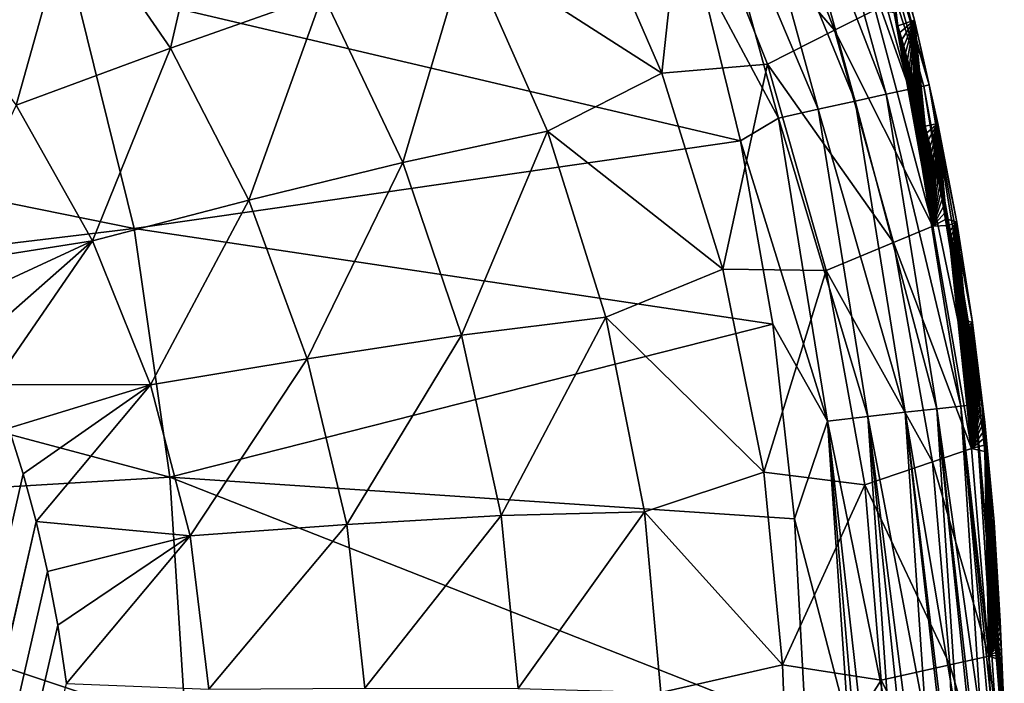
# Model space of a CAD drawing. Header units: metres. Extents: x -109 to 109, y -19 to 107.
# Tile 237 of 256: x 11.26 to 14.62, y 98.59 to 100.87. Entities that reach past the tile are written whole.
import ezdxf

# ---------------------------------------------------------------- set-up
doc = ezdxf.new("R2010")
doc.units = ezdxf.units.M
doc.layers.add('solid_21_412_310_XXX', color=7, linetype='CONTINUOUS')

msp = doc.modelspace()

# ---------------------------------------------------------------- linework, layer by layer
at = {"layer": 'solid_21_412_310_XXX'}
for points in [[(14.050393, 101.712166, -72.718582), (14.348483, 100.639404, -72.726974), (14.00476, 101.696182, -72.851486)], [(14.066136, 101.717659, -72.577217), (14.36764, 100.643593, -72.586266), (14.050393, 101.712166, -72.718582)], [(14.36764, 100.643593, -72.586266), (14.348483, 100.639404, -72.726974), (14.050393, 101.712166, -72.718582)], [(14.066136, 101.717659, -72.577217), (14.204831, 101.279541, -72.438141), (14.316797, 100.865158, -72.441559)], [(14.066136, 101.717659, -72.577217), (14.316797, 100.865158, -72.441559), (14.36764, 100.643593, -72.586266)], [(13.928817, 101.669525, -72.966881), (14.220022, 100.611046, -72.971725), (13.826087, 101.633453, -73.055984)], [(14.00476, 101.696182, -72.851486), (14.299459, 100.628593, -72.858353), (13.928817, 101.669525, -72.966881)], [(14.299459, 100.628593, -72.858353), (14.220022, 100.611046, -72.971725), (13.928817, 101.669525, -72.966881)], [(14.348483, 100.639404, -72.726974), (14.299459, 100.628593, -72.858353), (14.00476, 101.696182, -72.851486)], [(13.826087, 101.633453, -73.055984), (14.113564, 100.587486, -73.058815), (13.704557, 101.590752, -73.114395)], [(14.220022, 100.611046, -72.971725), (14.113564, 100.587486, -73.058815), (13.826087, 101.633453, -73.055984)], [(14.043563, 100.830765, -69.304947), (13.759578, 101.56559, -69.323418), (13.532361, 101.421852, -68.786751)], [(13.704557, 101.590752, -73.114395), (13.987977, 100.559669, -73.115723), (13.572783, 101.544426, -73.141823)], [(14.113564, 100.587486, -73.058815), (13.987977, 100.559669, -73.115723), (13.704557, 101.590752, -73.114395)], [(14.182087, 100.900116, -69.851639), (13.759578, 101.56559, -69.323418), (14.043563, 100.830765, -69.304947)], [(13.577133, 101.044273, -73.150352), (13.572783, 101.544426, -73.141823), (13.851771, 100.529472, -73.142509)], [(13.987977, 100.559669, -73.115723), (13.851771, 100.529472, -73.142509), (13.572783, 101.544426, -73.141823)], [(11.941984, 101.506371, -67.542114), (11.435369, 101.258942, -67.305626), (11.772305, 100.768776, -67.300636)], [(12.293144, 100.953644, -67.536217), (11.941984, 101.506371, -67.542114), (11.772305, 100.768776, -67.300636)], [(13.532361, 101.421852, -68.786751), (13.163549, 101.351974, -68.294693), (13.452411, 100.683647, -68.284065)], [(13.81436, 100.713745, -68.772736), (13.532361, 101.421852, -68.786751), (13.452411, 100.683647, -68.284065)], [(14.043563, 100.830765, -69.304947), (13.532361, 101.421852, -68.786751), (13.81436, 100.713745, -68.772736)], [(13.452411, 100.683647, -68.284065), (13.163549, 101.351974, -68.294693), (12.784822, 101.11245, -67.870514)], [(9.368501, 100.613884, -73.238312), (9.127222, 101.314682, -73.23214), (11.441264, 100.988884, -73.197533)], [(11.435369, 101.258942, -67.305626), (10.922666, 101.000305, -67.171402), (11.244025, 100.573746, -67.167397)], [(11.772305, 100.768776, -67.300636), (11.435369, 101.258942, -67.305626), (11.244025, 100.573746, -67.167397)], [(14.204831, 101.279541, -72.438141), (14.253804, 100.867653, -70.385361), (14.260516, 100.844833, -70.384338)], [(14.316797, 100.865158, -72.441559), (14.204831, 101.279541, -72.438141), (14.260516, 100.844833, -70.384338)], [(12.784822, 101.11245, -67.870514), (12.293144, 100.953644, -67.536217), (12.566573, 100.378044, -67.529228)], [(13.061289, 100.484802, -67.861794), (12.784822, 101.11245, -67.870514), (12.566573, 100.378044, -67.529228)], [(13.452411, 100.683647, -68.284065), (12.784822, 101.11245, -67.870514), (13.061289, 100.484802, -67.861794)], [(11.441264, 100.988884, -73.197533), (13.577133, 101.044273, -73.150352), (13.721371, 100.452057, -73.150764)], [(13.721371, 100.452057, -73.150764), (13.577133, 101.044273, -73.150352), (13.851771, 100.529472, -73.142509)], [(9.368501, 100.613884, -73.238312), (11.441264, 100.988884, -73.197533), (11.647405, 100.151123, -73.20134)], [(11.647405, 100.151123, -73.20134), (11.441264, 100.988884, -73.197533), (13.721371, 100.452057, -73.150764)], [(12.293144, 100.953644, -67.536217), (11.772305, 100.768776, -67.300636), (12.039842, 100.248436, -67.295044)], [(12.566573, 100.378044, -67.529228), (12.293144, 100.953644, -67.536217), (12.039842, 100.248436, -67.295044)], [(14.380065, 100.159286, -69.827576), (14.182087, 100.900116, -69.851639), (14.043563, 100.830765, -69.304947)], [(14.247041, 100.890419, -70.386383), (14.182087, 100.900116, -69.851639), (14.380065, 100.159286, -69.827576)], [(14.253804, 100.867653, -70.385361), (14.247041, 100.890419, -70.386383), (14.380065, 100.159286, -69.827576)], [(14.260516, 100.844833, -70.384338), (14.253804, 100.867653, -70.385361), (14.380065, 100.159286, -69.827576)], [(14.316797, 100.865158, -72.441559), (14.260516, 100.844833, -70.384338), (14.267175, 100.821968, -70.383308)], [(14.316797, 100.865158, -72.441559), (14.267175, 100.821968, -70.383308), (14.273776, 100.799065, -70.382286)], [(14.316797, 100.865158, -72.441559), (14.273776, 100.799065, -70.382286), (14.280318, 100.776131, -70.381264)], [(14.316797, 100.865158, -72.441559), (14.280318, 100.776131, -70.381264), (14.286798, 100.753181, -70.380241)], [(14.316797, 100.865158, -72.441559), (14.286798, 100.753181, -70.380241), (14.293215, 100.730217, -70.379227)], [(14.316797, 100.865158, -72.441559), (14.293215, 100.730217, -70.379227), (14.299563, 100.707253, -70.378212)], [(14.316797, 100.865158, -72.441559), (14.299563, 100.707253, -70.378212), (14.305843, 100.684303, -70.377205)], [(14.316797, 100.865158, -72.441559), (14.305843, 100.684303, -70.377205), (14.312052, 100.661362, -70.376205)], [(14.316797, 100.865158, -72.441559), (14.312052, 100.661362, -70.376205), (14.318188, 100.638458, -70.375214)], [(14.316797, 100.865158, -72.441559), (14.318188, 100.638458, -70.375214), (14.324248, 100.615585, -70.374229)], [(14.316797, 100.865158, -72.441559), (14.324248, 100.615585, -70.374229), (14.330231, 100.592758, -70.37326)], [(14.316797, 100.865158, -72.441559), (14.330231, 100.592758, -70.37326), (14.336138, 100.569984, -70.372292)], [(14.316797, 100.865158, -72.441559), (14.336138, 100.569984, -70.372292), (14.341984, 100.547188, -70.37133)], [(14.316797, 100.865158, -72.441559), (14.341984, 100.547188, -70.37133), (14.347772, 100.524376, -70.370377)], [(14.316797, 100.865158, -72.441559), (14.347772, 100.524376, -70.370377), (14.353499, 100.501549, -70.369423)], [(14.397194, 100.510696, -72.444183), (14.316797, 100.865158, -72.441559), (14.353499, 100.501549, -70.369423)], [(14.36764, 100.643593, -72.586266), (14.316797, 100.865158, -72.441559), (14.397194, 100.510696, -72.444183)], [(14.244974, 100.10379, -69.286728), (14.043563, 100.830765, -69.304947), (13.81436, 100.713745, -68.772736)], [(14.380065, 100.159286, -69.827576), (14.043563, 100.830765, -69.304947), (14.244974, 100.10379, -69.286728)], [(14.267175, 100.821968, -70.383308), (14.260516, 100.844833, -70.384338), (14.380065, 100.159286, -69.827576)], [(14.273776, 100.799065, -70.382286), (14.267175, 100.821968, -70.383308), (14.380065, 100.159286, -69.827576)], [(14.280318, 100.776131, -70.381264), (14.273776, 100.799065, -70.382286), (14.380065, 100.159286, -69.827576)], [(11.772305, 100.768776, -67.300636), (11.244025, 100.573746, -67.167397), (11.504645, 100.109825, -67.162987)], [(12.039842, 100.248436, -67.295044), (11.772305, 100.768776, -67.300636), (11.504645, 100.109825, -67.162987)], [(14.286798, 100.753181, -70.380241), (14.280318, 100.776131, -70.381264), (14.380065, 100.159286, -69.827576)], [(14.293215, 100.730217, -70.379227), (14.286798, 100.753181, -70.380241), (14.380065, 100.159286, -69.827576)], [(14.299563, 100.707253, -70.378212), (14.293215, 100.730217, -70.379227), (14.380065, 100.159286, -69.827576)], [(13.81436, 100.713745, -68.772736), (13.452411, 100.683647, -68.284065), (13.661206, 100.012665, -68.273033)], [(14.015163, 100.008064, -68.758797), (13.81436, 100.713745, -68.772736), (13.661206, 100.012665, -68.273033)], [(14.244974, 100.10379, -69.286728), (13.81436, 100.713745, -68.772736), (14.015163, 100.008064, -68.758797)], [(14.305843, 100.684303, -70.377205), (14.299563, 100.707253, -70.378212), (14.380065, 100.159286, -69.827576)], [(13.661206, 100.012665, -68.273033), (13.452411, 100.683647, -68.284065), (13.061289, 100.484802, -67.861794)], [(14.312052, 100.661362, -70.376205), (14.305843, 100.684303, -70.377205), (14.380065, 100.159286, -69.827576)], [(14.318188, 100.638458, -70.375214), (14.312052, 100.661362, -70.376205), (14.380065, 100.159286, -69.827576)], [(14.299459, 100.628593, -72.858353), (14.475097, 99.543831, -72.86306), (14.220022, 100.611046, -72.971725)], [(14.348483, 100.639404, -72.726974), (14.526157, 99.549515, -72.732758), (14.299459, 100.628593, -72.858353)], [(14.526157, 99.549515, -72.732758), (14.475097, 99.543831, -72.86306), (14.299459, 100.628593, -72.858353)], [(14.324248, 100.615585, -70.374229), (14.318188, 100.638458, -70.375214), (14.380065, 100.159286, -69.827576)], [(14.36764, 100.643593, -72.586266), (14.547574, 99.551849, -72.59259), (14.348483, 100.639404, -72.726974)], [(14.547574, 99.551849, -72.59259), (14.526157, 99.549515, -72.732758), (14.348483, 100.639404, -72.726974)], [(14.36764, 100.643593, -72.586266), (14.397194, 100.510696, -72.444183), (14.461523, 100.17347, -72.446404)], [(14.36764, 100.643593, -72.586266), (14.461523, 100.17347, -72.446404), (14.515559, 99.830238, -72.448349)], [(14.36764, 100.643593, -72.586266), (14.515559, 99.830238, -72.448349), (14.547574, 99.551849, -72.59259)], [(9.534174, 99.897408, -73.244423), (9.368501, 100.613884, -73.238312), (11.647405, 100.151123, -73.20134)], [(14.113564, 100.587486, -73.058815), (14.285403, 99.522491, -73.060791), (13.987977, 100.559669, -73.115723)], [(14.220022, 100.611046, -72.971725), (14.393759, 99.534698, -72.975052), (14.113564, 100.587486, -73.058815)], [(14.393759, 99.534698, -72.975052), (14.285403, 99.522491, -73.060791), (14.113564, 100.587486, -73.058815)], [(14.475097, 99.543831, -72.86306), (14.393759, 99.534698, -72.975052), (14.220022, 100.611046, -72.971725)], [(14.330231, 100.592758, -70.37326), (14.324248, 100.615585, -70.374229), (14.380065, 100.159286, -69.827576)], [(14.336138, 100.569984, -70.372292), (14.330231, 100.592758, -70.37326), (14.380065, 100.159286, -69.827576)], [(10.984118, 100.027184, -67.12661), (11.504645, 100.109825, -67.162987), (11.244025, 100.573746, -67.167397)], [(13.987977, 100.559669, -73.115723), (14.157794, 99.50808, -73.116722), (13.851771, 100.529472, -73.142509)], [(14.285403, 99.522491, -73.060791), (14.157794, 99.50808, -73.116722), (13.987977, 100.559669, -73.115723)], [(14.341984, 100.547188, -70.37133), (14.336138, 100.569984, -70.372292), (14.380065, 100.159286, -69.827576)], [(13.721371, 100.452057, -73.150764), (13.851771, 100.529472, -73.142509), (14.019351, 99.492416, -73.14315)], [(14.157794, 99.50808, -73.116722), (14.019351, 99.492416, -73.14315), (13.851771, 100.529472, -73.142509)], [(14.347772, 100.524376, -70.370377), (14.341984, 100.547188, -70.37133), (14.380065, 100.159286, -69.827576)], [(14.353499, 100.501549, -70.369423), (14.347772, 100.524376, -70.370377), (14.380065, 100.159286, -69.827576)], [(13.061289, 100.484802, -67.861794), (12.566573, 100.378044, -67.529228), (12.76773, 99.787079, -67.522079)], [(13.261617, 99.848, -67.852974), (13.061289, 100.484802, -67.861794), (12.76773, 99.787079, -67.522079)], [(13.661206, 100.012665, -68.273033), (13.061289, 100.484802, -67.861794), (13.261617, 99.848, -67.852974)], [(14.397194, 100.510696, -72.444183), (14.353499, 100.501549, -70.369423), (14.359166, 100.478714, -70.368477)], [(14.359166, 100.478714, -70.368477), (14.353499, 100.501549, -70.369423), (14.380065, 100.159286, -69.827576)], [(14.397194, 100.510696, -72.444183), (14.359166, 100.478714, -70.368477), (14.364768, 100.455879, -70.367531)], [(14.397194, 100.510696, -72.444183), (14.364768, 100.455879, -70.367531), (14.370306, 100.433052, -70.366592)], [(14.397194, 100.510696, -72.444183), (14.370306, 100.433052, -70.366592), (14.375777, 100.41024, -70.365662)], [(14.397194, 100.510696, -72.444183), (14.375777, 100.41024, -70.365662), (14.381181, 100.387451, -70.364738)], [(14.397194, 100.510696, -72.444183), (14.381181, 100.387451, -70.364738), (14.386516, 100.364693, -70.363815)], [(14.397194, 100.510696, -72.444183), (14.386516, 100.364693, -70.363815), (14.391779, 100.341972, -70.3629)], [(14.397194, 100.510696, -72.444183), (14.391779, 100.341972, -70.3629), (14.396972, 100.319298, -70.361992)], [(14.397194, 100.510696, -72.444183), (14.396972, 100.319298, -70.361992), (14.402092, 100.296669, -70.361099)], [(14.397194, 100.510696, -72.444183), (14.402092, 100.296669, -70.361099), (14.407139, 100.274101, -70.360207)], [(14.397194, 100.510696, -72.444183), (14.407139, 100.274101, -70.360207), (14.41211, 100.25161, -70.359322)], [(14.397194, 100.510696, -72.444183), (14.41211, 100.25161, -70.359322), (14.417006, 100.229187, -70.358452)], [(14.397194, 100.510696, -72.444183), (14.417006, 100.229187, -70.358452), (14.421827, 100.206841, -70.357582)], [(14.397194, 100.510696, -72.444183), (14.421827, 100.206841, -70.357582), (14.426571, 100.184593, -70.356728)], [(14.461523, 100.17347, -72.446404), (14.397194, 100.510696, -72.444183), (14.426571, 100.184593, -70.356728)], [(11.647405, 100.151123, -73.20134), (13.721371, 100.452057, -73.150764), (13.832285, 99.823845, -73.151184)], [(13.832285, 99.823845, -73.151184), (13.721371, 100.452057, -73.150764), (14.019351, 99.492416, -73.14315)], [(14.364768, 100.455879, -70.367531), (14.359166, 100.478714, -70.368477), (14.380065, 100.159286, -69.827576)], [(14.370306, 100.433052, -70.366592), (14.364768, 100.455879, -70.367531), (14.380065, 100.159286, -69.827576)], [(14.375777, 100.41024, -70.365662), (14.370306, 100.433052, -70.366592), (14.380065, 100.159286, -69.827576)], [(14.381181, 100.387451, -70.364738), (14.375777, 100.41024, -70.365662), (14.380065, 100.159286, -69.827576)], [(14.386516, 100.364693, -70.363815), (14.381181, 100.387451, -70.364738), (14.380065, 100.159286, -69.827576)], [(12.566573, 100.378044, -67.529228), (12.039842, 100.248436, -67.295044), (12.239827, 99.706078, -67.289268)], [(12.76773, 99.787079, -67.522079), (12.566573, 100.378044, -67.529228), (12.239827, 99.706078, -67.289268)], [(14.391779, 100.341972, -70.3629), (14.386516, 100.364693, -70.363815), (14.380065, 100.159286, -69.827576)], [(14.396972, 100.319298, -70.361992), (14.391779, 100.341972, -70.3629), (14.380065, 100.159286, -69.827576)], [(14.402092, 100.296669, -70.361099), (14.396972, 100.319298, -70.361992), (14.380065, 100.159286, -69.827576)], [(14.407139, 100.274101, -70.360207), (14.402092, 100.296669, -70.361099), (14.380065, 100.159286, -69.827576)], [(12.039842, 100.248436, -67.295044), (11.504645, 100.109825, -67.162987), (11.70284, 99.617004, -67.158333)], [(12.239827, 99.706078, -67.289268), (12.039842, 100.248436, -67.295044), (11.70284, 99.617004, -67.158333)], [(14.41211, 100.25161, -70.359322), (14.407139, 100.274101, -70.360207), (14.380065, 100.159286, -69.827576)], [(14.417006, 100.229187, -70.358452), (14.41211, 100.25161, -70.359322), (14.380065, 100.159286, -69.827576)], [(14.421827, 100.206841, -70.357582), (14.417006, 100.229187, -70.358452), (14.380065, 100.159286, -69.827576)], [(14.426571, 100.184593, -70.356728), (14.421827, 100.206841, -70.357582), (14.380065, 100.159286, -69.827576)], [(14.431237, 100.16243, -70.355881), (14.426571, 100.184593, -70.356728), (14.380065, 100.159286, -69.827576)], [(14.461523, 100.17347, -72.446404), (14.426571, 100.184593, -70.356728), (14.431237, 100.16243, -70.355881)], [(9.534174, 99.897408, -73.244423), (11.647405, 100.151123, -73.20134), (11.769152, 99.300095, -73.205101)], [(11.769152, 99.300095, -73.205101), (11.647405, 100.151123, -73.20134), (13.832285, 99.823845, -73.151184)], [(14.511883, 99.398415, -69.807304), (14.380065, 100.159286, -69.827576), (14.244974, 100.10379, -69.286728)], [(14.431237, 100.16243, -70.355881), (14.380065, 100.159286, -69.827576), (14.511883, 99.398415, -69.807304)], [(14.461523, 100.17347, -72.446404), (14.431237, 100.16243, -70.355881), (14.435831, 100.14035, -70.355042)], [(14.435831, 100.14035, -70.355042), (14.431237, 100.16243, -70.355881), (14.511883, 99.398415, -69.807304)], [(14.461523, 100.17347, -72.446404), (14.435831, 100.14035, -70.355042), (14.440352, 100.11834, -70.354218)], [(14.461523, 100.17347, -72.446404), (14.440352, 100.11834, -70.354218), (14.444804, 100.096413, -70.353394)], [(14.461523, 100.17347, -72.446404), (14.444804, 100.096413, -70.353394), (14.449188, 100.074547, -70.352577)], [(14.461523, 100.17347, -72.446404), (14.449188, 100.074547, -70.352577), (14.453505, 100.052734, -70.351768)], [(14.461523, 100.17347, -72.446404), (14.453505, 100.052734, -70.351768), (14.457756, 100.030983, -70.350975)], [(14.461523, 100.17347, -72.446404), (14.457756, 100.030983, -70.350975), (14.461944, 100.009285, -70.350182)], [(14.461523, 100.17347, -72.446404), (14.461944, 100.009285, -70.350182), (14.466068, 99.987625, -70.349396)], [(14.461523, 100.17347, -72.446404), (14.466068, 99.987625, -70.349396), (14.470132, 99.966003, -70.348618)], [(14.461523, 100.17347, -72.446404), (14.470132, 99.966003, -70.348618), (14.474135, 99.944412, -70.347847)], [(14.461523, 100.17347, -72.446404), (14.474135, 99.944412, -70.347847), (14.47808, 99.922852, -70.347084)], [(14.461523, 100.17347, -72.446404), (14.47808, 99.922852, -70.347084), (14.481967, 99.901314, -70.346329)], [(14.461523, 100.17347, -72.446404), (14.481967, 99.901314, -70.346329), (14.485797, 99.879784, -70.345573)], [(14.461523, 100.17347, -72.446404), (14.485797, 99.879784, -70.345573), (14.489572, 99.858269, -70.344833)], [(14.461523, 100.17347, -72.446404), (14.489572, 99.858269, -70.344833), (14.493291, 99.836754, -70.344093)], [(14.515559, 99.830238, -72.448349), (14.461523, 100.17347, -72.446404), (14.493291, 99.836754, -70.344093)], [(14.440352, 100.11834, -70.354218), (14.435831, 100.14035, -70.355042), (14.511883, 99.398415, -69.807304)], [(14.444804, 100.096413, -70.353394), (14.440352, 100.11834, -70.354218), (14.511883, 99.398415, -69.807304)], [(10.984118, 100.027184, -67.12661), (11.048345, 99.897804, -67.125481), (11.504645, 100.109825, -67.162987)], [(11.048345, 99.897804, -67.125481), (11.109218, 99.761246, -67.12429), (11.504645, 100.109825, -67.162987)], [(11.109218, 99.761246, -67.12429), (11.166245, 99.617828, -67.123032), (11.504645, 100.109825, -67.162987)], [(11.166245, 99.617828, -67.123032), (11.70284, 99.617004, -67.158333), (11.504645, 100.109825, -67.162987)], [(14.378748, 99.352753, -69.270813), (14.244974, 100.10379, -69.286728), (14.015163, 100.008064, -68.758797)], [(14.511883, 99.398415, -69.807304), (14.244974, 100.10379, -69.286728), (14.378748, 99.352753, -69.270813)], [(14.449188, 100.074547, -70.352577), (14.444804, 100.096413, -70.353394), (14.511883, 99.398415, -69.807304)], [(14.453505, 100.052734, -70.351768), (14.449188, 100.074547, -70.352577), (14.511883, 99.398415, -69.807304)], [(14.457756, 100.030983, -70.350975), (14.453505, 100.052734, -70.351768), (14.511883, 99.398415, -69.807304)], [(13.801569, 99.317207, -68.262756), (13.661206, 100.012665, -68.273033), (13.261617, 99.848, -67.852974)], [(14.015163, 100.008064, -68.758797), (13.661206, 100.012665, -68.273033), (13.801569, 99.317207, -68.262756)], [(14.461944, 100.009285, -70.350182), (14.457756, 100.030983, -70.350975), (14.511883, 99.398415, -69.807304)], [(14.14743, 99.273689, -68.746132), (14.015163, 100.008064, -68.758797), (13.801569, 99.317207, -68.262756)], [(14.378748, 99.352753, -69.270813), (14.015163, 100.008064, -68.758797), (14.14743, 99.273689, -68.746132)], [(14.466068, 99.987625, -70.349396), (14.461944, 100.009285, -70.350182), (14.511883, 99.398415, -69.807304)], [(14.470132, 99.966003, -70.348618), (14.466068, 99.987625, -70.349396), (14.511883, 99.398415, -69.807304)], [(14.474135, 99.944412, -70.347847), (14.470132, 99.966003, -70.348618), (14.511883, 99.398415, -69.807304)], [(14.47808, 99.922852, -70.347084), (14.474135, 99.944412, -70.347847), (14.511883, 99.398415, -69.807304)], [(14.481967, 99.901314, -70.346329), (14.47808, 99.922852, -70.347084), (14.511883, 99.398415, -69.807304)], [(9.632151, 99.17231, -73.250465), (9.534174, 99.897408, -73.244423), (11.769152, 99.300095, -73.205101)], [(14.485797, 99.879784, -70.345573), (14.481967, 99.901314, -70.346329), (14.511883, 99.398415, -69.807304)], [(14.489572, 99.858269, -70.344833), (14.485797, 99.879784, -70.345573), (14.511883, 99.398415, -69.807304)], [(13.261617, 99.848, -67.852974), (12.76773, 99.787079, -67.522079), (12.902459, 99.169212, -67.515068)], [(13.393884, 99.18203, -67.84449), (13.261617, 99.848, -67.852974), (12.902459, 99.169212, -67.515068)], [(13.801569, 99.317207, -68.262756), (13.261617, 99.848, -67.852974), (13.393884, 99.18203, -67.84449)], [(14.493291, 99.836754, -70.344093), (14.489572, 99.858269, -70.344833), (14.511883, 99.398415, -69.807304)], [(11.769152, 99.300095, -73.205101), (13.832285, 99.823845, -73.151184), (13.906535, 99.157623, -73.151726)], [(13.906535, 99.157623, -73.151726), (13.832285, 99.823845, -73.151184), (14.019351, 99.492416, -73.14315)], [(14.496957, 99.815247, -70.343361), (14.493291, 99.836754, -70.344093), (14.511883, 99.398415, -69.807304)], [(14.515559, 99.830238, -72.448349), (14.493291, 99.836754, -70.344093), (14.496957, 99.815247, -70.343361)], [(14.515559, 99.830238, -72.448349), (14.496957, 99.815247, -70.343361), (14.500566, 99.793747, -70.342636)], [(14.500566, 99.793747, -70.342636), (14.496957, 99.815247, -70.343361), (14.511883, 99.398415, -69.807304)], [(14.515559, 99.830238, -72.448349), (14.500566, 99.793747, -70.342636), (14.504111, 99.772308, -70.341919)], [(14.515559, 99.830238, -72.448349), (14.504111, 99.772308, -70.341919), (14.507594, 99.750916, -70.341217)], [(14.515559, 99.830238, -72.448349), (14.507594, 99.750916, -70.341217), (14.511016, 99.729568, -70.340523)], [(14.515559, 99.830238, -72.448349), (14.511016, 99.729568, -70.340523), (14.514378, 99.708267, -70.339828)], [(14.515559, 99.830238, -72.448349), (14.514378, 99.708267, -70.339828), (14.517681, 99.686989, -70.339149)], [(14.515559, 99.830238, -72.448349), (14.517681, 99.686989, -70.339149), (14.520926, 99.665741, -70.33847)], [(14.515559, 99.830238, -72.448349), (14.520926, 99.665741, -70.33847), (14.524116, 99.644516, -70.337807)], [(14.515559, 99.830238, -72.448349), (14.524116, 99.644516, -70.337807), (14.527249, 99.623299, -70.337143)], [(14.515559, 99.830238, -72.448349), (14.527249, 99.623299, -70.337143), (14.530328, 99.602097, -70.336479)], [(14.515559, 99.830238, -72.448349), (14.530328, 99.602097, -70.336479), (14.533353, 99.580887, -70.335823)], [(14.515559, 99.830238, -72.448349), (14.533353, 99.580887, -70.335823), (14.536325, 99.559677, -70.335175)], [(14.515559, 99.830238, -72.448349), (14.536325, 99.559677, -70.335175), (14.539245, 99.538452, -70.334526)], [(14.515559, 99.830238, -72.448349), (14.539245, 99.538452, -70.334526), (14.542111, 99.517212, -70.333885)], [(14.515559, 99.830238, -72.448349), (14.542111, 99.517212, -70.333885), (14.544929, 99.495941, -70.333244)], [(14.558153, 99.48748, -72.449959), (14.515559, 99.830238, -72.448349), (14.544929, 99.495941, -70.333244)], [(14.547574, 99.551849, -72.59259), (14.515559, 99.830238, -72.448349), (14.558153, 99.48748, -72.449959)], [(12.76773, 99.787079, -67.522079), (12.239827, 99.706078, -67.289268), (12.375372, 99.138168, -67.283463)], [(12.902459, 99.169212, -67.515068), (12.76773, 99.787079, -67.522079), (12.375372, 99.138168, -67.283463)], [(14.504111, 99.772308, -70.341919), (14.500566, 99.793747, -70.342636), (14.511883, 99.398415, -69.807304)], [(14.507594, 99.750916, -70.341217), (14.504111, 99.772308, -70.341919), (14.511883, 99.398415, -69.807304)], [(14.511016, 99.729568, -70.340523), (14.507594, 99.750916, -70.341217), (14.511883, 99.398415, -69.807304)], [(14.514378, 99.708267, -70.339828), (14.511016, 99.729568, -70.340523), (14.511883, 99.398415, -69.807304)], [(12.239827, 99.706078, -67.289268), (11.70284, 99.617004, -67.158333), (11.838744, 99.099136, -67.153511)], [(12.375372, 99.138168, -67.283463), (12.239827, 99.706078, -67.289268), (11.838744, 99.099136, -67.153511)], [(14.517681, 99.686989, -70.339149), (14.514378, 99.708267, -70.339828), (14.511883, 99.398415, -69.807304)], [(14.520926, 99.665741, -70.33847), (14.517681, 99.686989, -70.339149), (14.511883, 99.398415, -69.807304)], [(14.524116, 99.644516, -70.337807), (14.520926, 99.665741, -70.33847), (14.511883, 99.398415, -69.807304)], [(14.527249, 99.623299, -70.337143), (14.524116, 99.644516, -70.337807), (14.511883, 99.398415, -69.807304)], [(11.166245, 99.617828, -67.123032), (11.219064, 99.468155, -67.121727), (11.70284, 99.617004, -67.158333)], [(11.219064, 99.468155, -67.121727), (11.267576, 99.312035, -67.120354), (11.70284, 99.617004, -67.158333)], [(11.267576, 99.312035, -67.120354), (11.311779, 99.149033, -67.118919), (11.70284, 99.617004, -67.158333)], [(11.311779, 99.149033, -67.118919), (11.838744, 99.099136, -67.153511), (11.70284, 99.617004, -67.158333)], [(14.530328, 99.602097, -70.336479), (14.527249, 99.623299, -70.337143), (14.511883, 99.398415, -69.807304)], [(14.533353, 99.580887, -70.335823), (14.530328, 99.602097, -70.336479), (14.511883, 99.398415, -69.807304)], [(14.536325, 99.559677, -70.335175), (14.533353, 99.580887, -70.335823), (14.511883, 99.398415, -69.807304)], [(14.475097, 99.543831, -72.86306), (14.545331, 98.463921, -72.867058), (14.393759, 99.534698, -72.975052)], [(14.526157, 99.549515, -72.732758), (14.597045, 98.465546, -72.738876), (14.475097, 99.543831, -72.86306)], [(14.475097, 99.543831, -72.86306), (14.585801, 98.46521, -72.775665), (14.573784, 98.464828, -72.807686)], [(14.475097, 99.543831, -72.86306), (14.597045, 98.465546, -72.738876), (14.585801, 98.46521, -72.775665)], [(14.475097, 99.543831, -72.86306), (14.573784, 98.464828, -72.807686), (14.545331, 98.463921, -72.867058)], [(14.539245, 99.538452, -70.334526), (14.536325, 99.559677, -70.335175), (14.511883, 99.398415, -69.807304)], [(14.547574, 99.551849, -72.59259), (14.619864, 98.466148, -72.598946), (14.526157, 99.549515, -72.732758)], [(14.526157, 99.549515, -72.732758), (14.618196, 98.466118, -72.617935), (14.614485, 98.466034, -72.650246)], [(14.526157, 99.549515, -72.732758), (14.619864, 98.466148, -72.598946), (14.618196, 98.466118, -72.617935)], [(14.526157, 99.549515, -72.732758), (14.614485, 98.466034, -72.650246), (14.597045, 98.465546, -72.738876)], [(14.547574, 99.551849, -72.59259), (14.558153, 99.48748, -72.449959), (14.589139, 99.14695, -72.451157)], [(14.547574, 99.551849, -72.59259), (14.589139, 99.14695, -72.451157), (14.6101, 98.807404, -72.452003)], [(14.547574, 99.551849, -72.59259), (14.6101, 98.807404, -72.452003), (14.62434, 98.466141, -72.452835)], [(14.547574, 99.551849, -72.59259), (14.62434, 98.466141, -72.452835), (14.619864, 98.466148, -72.598946)], [(14.157794, 99.50808, -73.116722), (14.230105, 98.453278, -73.116943), (14.019351, 99.492416, -73.14315)], [(14.285403, 99.522491, -73.060791), (14.356915, 98.457626, -73.061302), (14.157794, 99.50808, -73.116722)], [(14.157794, 99.50808, -73.116722), (14.266706, 98.454536, -73.104553), (14.230105, 98.453278, -73.116943)], [(14.157794, 99.50808, -73.116722), (14.291855, 98.455399, -73.094421), (14.266706, 98.454536, -73.104553)], [(14.157794, 99.50808, -73.116722), (14.356915, 98.457626, -73.061302), (14.291855, 98.455399, -73.094421)], [(14.393759, 99.534698, -72.975052), (14.464406, 98.461258, -72.97683), (14.285403, 99.522491, -73.060791)], [(14.285403, 99.522491, -73.060791), (14.405308, 98.459267, -73.028885), (14.356915, 98.457626, -73.061302)], [(14.285403, 99.522491, -73.060791), (14.412626, 98.459511, -73.023277), (14.405308, 98.459267, -73.028885)], [(14.285403, 99.522491, -73.060791), (14.464406, 98.461258, -72.97683), (14.412626, 98.459511, -73.023277)], [(14.393759, 99.534698, -72.975052), (14.514491, 98.462914, -72.916283), (14.505022, 98.462601, -72.929276)], [(14.393759, 99.534698, -72.975052), (14.545331, 98.463921, -72.867058), (14.514491, 98.462914, -72.916283)], [(14.393759, 99.534698, -72.975052), (14.505022, 98.462601, -72.929276), (14.464406, 98.461258, -72.97683)], [(14.542111, 99.517212, -70.333885), (14.539245, 99.538452, -70.334526), (14.511883, 99.398415, -69.807304)], [(14.544929, 99.495941, -70.333244), (14.542111, 99.517212, -70.333885), (14.511883, 99.398415, -69.807304)], [(13.906535, 99.157623, -73.151726), (14.019351, 99.492416, -73.14315), (14.091239, 98.448471, -73.143845)], [(14.019351, 99.492416, -73.14315), (14.109984, 98.449127, -73.14164), (14.091239, 98.448471, -73.143845)], [(14.019351, 99.492416, -73.14315), (14.137055, 98.450066, -73.137794), (14.109984, 98.449127, -73.14164)], [(14.019351, 99.492416, -73.14315), (14.230105, 98.453278, -73.116943), (14.137055, 98.450066, -73.137794)], [(14.547694, 99.474648, -70.332603), (14.544929, 99.495941, -70.333244), (14.511883, 99.398415, -69.807304)], [(14.550409, 99.453316, -70.331963), (14.547694, 99.474648, -70.332603), (14.511883, 99.398415, -69.807304)], [(14.558153, 99.48748, -72.449959), (14.544929, 99.495941, -70.333244), (14.547694, 99.474648, -70.332603)], [(14.558153, 99.48748, -72.449959), (14.547694, 99.474648, -70.332603), (14.550409, 99.453316, -70.331963)], [(14.558153, 99.48748, -72.449959), (14.550409, 99.453316, -70.331963), (14.553077, 99.431931, -70.331322)], [(14.558153, 99.48748, -72.449959), (14.553077, 99.431931, -70.331322), (14.555698, 99.410454, -70.330681)], [(14.558153, 99.48748, -72.449959), (14.555698, 99.410454, -70.330681), (14.558275, 99.388893, -70.330032)], [(14.558153, 99.48748, -72.449959), (14.558275, 99.388893, -70.330032), (14.560802, 99.367271, -70.329376)], [(14.558153, 99.48748, -72.449959), (14.560802, 99.367271, -70.329376), (14.563276, 99.345596, -70.328728)], [(14.558153, 99.48748, -72.449959), (14.563276, 99.345596, -70.328728), (14.565698, 99.323891, -70.328079)], [(14.558153, 99.48748, -72.449959), (14.565698, 99.323891, -70.328079), (14.568062, 99.302177, -70.327431)], [(14.558153, 99.48748, -72.449959), (14.568062, 99.302177, -70.327431), (14.570368, 99.280472, -70.32679)], [(14.558153, 99.48748, -72.449959), (14.570368, 99.280472, -70.32679), (14.572614, 99.258781, -70.326157)], [(14.558153, 99.48748, -72.449959), (14.572614, 99.258781, -70.326157), (14.574799, 99.237129, -70.325531)], [(14.558153, 99.48748, -72.449959), (14.574799, 99.237129, -70.325531), (14.576922, 99.215538, -70.324913)], [(14.558153, 99.48748, -72.449959), (14.576922, 99.215538, -70.324913), (14.578984, 99.194023, -70.324303)], [(14.558153, 99.48748, -72.449959), (14.578984, 99.194023, -70.324303), (14.580985, 99.1726, -70.323715)], [(14.558153, 99.48748, -72.449959), (14.580985, 99.1726, -70.323715), (14.582925, 99.151283, -70.323135)], [(14.589139, 99.14695, -72.451157), (14.558153, 99.48748, -72.449959), (14.582925, 99.151283, -70.323135)], [(11.219064, 99.468155, -67.121727), (-0.000006, 49.658638, -66.675293), (11.267576, 99.312035, -67.120354)], [(14.553077, 99.431931, -70.331322), (14.550409, 99.453316, -70.331963), (14.511883, 99.398415, -69.807304)], [(14.555698, 99.410454, -70.330681), (14.553077, 99.431931, -70.331322), (14.511883, 99.398415, -69.807304)], [(14.558275, 99.388893, -70.330032), (14.555698, 99.410454, -70.330681), (14.511883, 99.398415, -69.807304)], [(14.57183, 98.687775, -69.793648), (14.511883, 99.398415, -69.807304), (14.378748, 99.352753, -69.270813)], [(14.558275, 99.388893, -70.330032), (14.511883, 99.398415, -69.807304), (14.57183, 98.687775, -69.793648)], [(14.560802, 99.367271, -70.329376), (14.558275, 99.388893, -70.330032), (14.57183, 98.687775, -69.793648)], [(14.437866, 98.658257, -69.259773), (14.378748, 99.352753, -69.270813), (14.14743, 99.273689, -68.746132)], [(14.57183, 98.687775, -69.793648), (14.378748, 99.352753, -69.270813), (14.437866, 98.658257, -69.259773)], [(14.563276, 99.345596, -70.328728), (14.560802, 99.367271, -70.329376), (14.57183, 98.687775, -69.793648)], [(14.565698, 99.323891, -70.328079), (14.563276, 99.345596, -70.328728), (14.57183, 98.687775, -69.793648)], [(11.267576, 99.312035, -67.120354), (-0.000006, 49.658638, -66.675293), (11.311779, 99.149033, -67.118919)], [(13.865331, 98.657814, -68.254524), (13.801569, 99.317207, -68.262756), (13.393884, 99.18203, -67.84449)], [(14.14743, 99.273689, -68.746132), (13.801569, 99.317207, -68.262756), (13.865331, 98.657814, -68.254524)], [(14.568062, 99.302177, -70.327431), (14.565698, 99.323891, -70.328079), (14.57183, 98.687775, -69.793648)], [(9.632151, 99.17231, -73.250465), (11.769152, 99.300095, -73.205101), (11.823899, 98.443481, -73.209045)], [(11.769152, 99.300095, -73.205101), (13.906535, 99.157623, -73.151726), (13.944818, 98.443382, -73.152603)], [(11.823899, 98.443481, -73.209045), (11.769152, 99.300095, -73.205101), (13.944818, 98.443382, -73.152603)], [(14.20315, 98.605797, -68.737305), (14.14743, 99.273689, -68.746132), (13.865331, 98.657814, -68.254524)], [(14.437866, 98.658257, -69.259773), (14.14743, 99.273689, -68.746132), (14.20315, 98.605797, -68.737305)], [(14.570368, 99.280472, -70.32679), (14.568062, 99.302177, -70.327431), (14.57183, 98.687775, -69.793648)], [(14.572614, 99.258781, -70.326157), (14.570368, 99.280472, -70.32679), (14.57183, 98.687775, -69.793648)], [(14.574799, 99.237129, -70.325531), (14.572614, 99.258781, -70.326157), (14.57183, 98.687775, -69.793648)], [(14.576922, 99.215538, -70.324913), (14.574799, 99.237129, -70.325531), (14.57183, 98.687775, -69.793648)], [(14.578984, 99.194023, -70.324303), (14.576922, 99.215538, -70.324913), (14.57183, 98.687775, -69.793648)], [(9.632151, 99.17231, -73.250465), (11.823899, 98.443481, -73.209045), (9.676167, 98.443573, -73.256599)], [(13.393884, 99.18203, -67.84449), (12.902459, 99.169212, -67.515068), (12.961512, 98.576874, -67.509026)], [(13.449228, 98.56395, -67.837837), (13.393884, 99.18203, -67.84449), (12.961512, 98.576874, -67.509026)], [(13.865331, 98.657814, -68.254524), (13.393884, 99.18203, -67.84449), (13.449228, 98.56395, -67.837837)], [(14.580985, 99.1726, -70.323715), (14.578984, 99.194023, -70.324303), (14.57183, 98.687775, -69.793648)], [(14.582925, 99.151283, -70.323135), (14.580985, 99.1726, -70.323715), (14.57183, 98.687775, -69.793648)], [(11.311779, 99.149033, -67.118919), (-0.000006, 49.658638, -66.675293), (11.351416, 98.977837, -67.117416)], [(11.311779, 99.149033, -67.118919), (11.351416, 98.977837, -67.117416), (11.838744, 99.099136, -67.153511)], [(12.375372, 99.138168, -67.283463), (11.838744, 99.099136, -67.153511), (11.902828, 98.574577, -67.148712)], [(12.437074, 98.578003, -67.278076), (12.375372, 99.138168, -67.283463), (11.902828, 98.574577, -67.148712)], [(12.902459, 99.169212, -67.515068), (12.375372, 99.138168, -67.283463), (12.437074, 98.578003, -67.278076)], [(12.961512, 98.576874, -67.509026), (12.902459, 99.169212, -67.515068), (12.437074, 98.578003, -67.278076)], [(13.906535, 99.157623, -73.151726), (14.091239, 98.448471, -73.143845), (13.944818, 98.443382, -73.152603)], [(14.584804, 99.130096, -70.322578), (14.582925, 99.151283, -70.323135), (14.57183, 98.687775, -69.793648)], [(14.589139, 99.14695, -72.451157), (14.582925, 99.151283, -70.323135), (14.584804, 99.130096, -70.322578)], [(14.589139, 99.14695, -72.451157), (14.584804, 99.130096, -70.322578), (14.586621, 99.109062, -70.322037)], [(14.589139, 99.14695, -72.451157), (14.586621, 99.109062, -70.322037), (14.588379, 99.088181, -70.321518)], [(14.589139, 99.14695, -72.451157), (14.588379, 99.088181, -70.321518), (14.590077, 99.067482, -70.321014)], [(14.589139, 99.14695, -72.451157), (14.590077, 99.067482, -70.321014), (14.591719, 99.046959, -70.320534)], [(14.589139, 99.14695, -72.451157), (14.591719, 99.046959, -70.320534), (14.593307, 99.026573, -70.320061)], [(14.589139, 99.14695, -72.451157), (14.593307, 99.026573, -70.320061), (14.594846, 99.006332, -70.319611)], [(14.589139, 99.14695, -72.451157), (14.594846, 99.006332, -70.319611), (14.596336, 98.986214, -70.31916)], [(14.589139, 99.14695, -72.451157), (14.596336, 98.986214, -70.31916), (14.597781, 98.966209, -70.318733)], [(14.589139, 99.14695, -72.451157), (14.597781, 98.966209, -70.318733), (14.599183, 98.946304, -70.318321)], [(14.589139, 99.14695, -72.451157), (14.599183, 98.946304, -70.318321), (14.600543, 98.926498, -70.317917)], [(14.589139, 99.14695, -72.451157), (14.600543, 98.926498, -70.317917), (14.601865, 98.906761, -70.317528)], [(14.589139, 99.14695, -72.451157), (14.601865, 98.906761, -70.317528), (14.603148, 98.8871, -70.317146)], [(14.589139, 99.14695, -72.451157), (14.603148, 98.8871, -70.317146), (14.604398, 98.867485, -70.316788)], [(14.589139, 99.14695, -72.451157), (14.604398, 98.867485, -70.316788), (14.605613, 98.847923, -70.316437)], [(14.589139, 99.14695, -72.451157), (14.605613, 98.847923, -70.316437), (14.606796, 98.828384, -70.316109)], [(14.589139, 99.14695, -72.451157), (14.606796, 98.828384, -70.316109), (14.607949, 98.808876, -70.315788)], [(14.6101, 98.807404, -72.452003), (14.589139, 99.14695, -72.451157), (14.607949, 98.808876, -70.315788)], [(14.586621, 99.109062, -70.322037), (14.584804, 99.130096, -70.322578), (14.57183, 98.687775, -69.793648)], [(14.588379, 99.088181, -70.321518), (14.586621, 99.109062, -70.322037), (14.57183, 98.687775, -69.793648)], [(11.351416, 98.977837, -67.117416), (11.385991, 98.794167, -67.115791), (11.838744, 99.099136, -67.153511)], [(11.385991, 98.794167, -67.115791), (11.41538, 98.594177, -67.114029), (11.838744, 99.099136, -67.153511)], [(11.41538, 98.594177, -67.114029), (11.902828, 98.574577, -67.148712), (11.838744, 99.099136, -67.153511)], [(14.590077, 99.067482, -70.321014), (14.588379, 99.088181, -70.321518), (14.57183, 98.687775, -69.793648)], [(14.591719, 99.046959, -70.320534), (14.590077, 99.067482, -70.321014), (14.57183, 98.687775, -69.793648)], [(14.593307, 99.026573, -70.320061), (14.591719, 99.046959, -70.320534), (14.57183, 98.687775, -69.793648)], [(14.594846, 99.006332, -70.319611), (14.593307, 99.026573, -70.320061), (14.57183, 98.687775, -69.793648)], [(14.596336, 98.986214, -70.31916), (14.594846, 99.006332, -70.319611), (14.57183, 98.687775, -69.793648)], [(11.351416, 98.977837, -67.117416), (-0.000006, 49.658638, -66.675293), (11.385991, 98.794167, -67.115791)], [(14.597781, 98.966209, -70.318733), (14.596336, 98.986214, -70.31916), (14.57183, 98.687775, -69.793648)], [(14.599183, 98.946304, -70.318321), (14.597781, 98.966209, -70.318733), (14.57183, 98.687775, -69.793648)], [(14.600543, 98.926498, -70.317917), (14.599183, 98.946304, -70.318321), (14.57183, 98.687775, -69.793648)], [(14.601865, 98.906761, -70.317528), (14.600543, 98.926498, -70.317917), (14.57183, 98.687775, -69.793648)], [(14.603148, 98.8871, -70.317146), (14.601865, 98.906761, -70.317528), (14.57183, 98.687775, -69.793648)], [(14.604398, 98.867485, -70.316788), (14.603148, 98.8871, -70.317146), (14.57183, 98.687775, -69.793648)], [(14.605613, 98.847923, -70.316437), (14.604398, 98.867485, -70.316788), (14.57183, 98.687775, -69.793648)], [(14.606796, 98.828384, -70.316109), (14.605613, 98.847923, -70.316437), (14.57183, 98.687775, -69.793648)], [(14.607949, 98.808876, -70.315788), (14.606796, 98.828384, -70.316109), (14.57183, 98.687775, -69.793648)], [(14.609074, 98.789368, -70.315483), (14.607949, 98.808876, -70.315788), (14.57183, 98.687775, -69.793648)], [(14.6101, 98.807404, -72.452003), (14.607949, 98.808876, -70.315788), (14.609074, 98.789368, -70.315483)], [(14.6101, 98.807404, -72.452003), (14.609074, 98.789368, -70.315483), (14.61017, 98.769859, -70.315186)], [(14.6101, 98.807404, -72.452003), (14.61017, 98.769859, -70.315186), (14.611241, 98.750336, -70.314911)], [(14.6101, 98.807404, -72.452003), (14.611241, 98.750336, -70.314911), (14.612288, 98.730789, -70.314651)], [(14.6101, 98.807404, -72.452003), (14.612288, 98.730789, -70.314651), (14.613307, 98.711258, -70.314407)], [(14.6101, 98.807404, -72.452003), (14.613307, 98.711258, -70.314407), (14.614298, 98.691818, -70.314186)], [(14.6101, 98.807404, -72.452003), (14.614298, 98.691818, -70.314186), (14.615261, 98.672462, -70.313988)], [(14.6101, 98.807404, -72.452003), (14.615261, 98.672462, -70.313988), (14.616198, 98.653168, -70.313805)], [(14.6101, 98.807404, -72.452003), (14.616198, 98.653168, -70.313805), (14.617111, 98.633926, -70.313652)], [(14.6101, 98.807404, -72.452003), (14.617111, 98.633926, -70.313652), (14.618001, 98.614723, -70.313507)], [(14.6101, 98.807404, -72.452003), (14.618001, 98.614723, -70.313507), (14.618869, 98.595551, -70.31337)], [(14.6101, 98.807404, -72.452003), (14.618869, 98.595551, -70.31337), (14.619718, 98.576393, -70.313255)], [(14.6101, 98.807404, -72.452003), (14.619718, 98.576393, -70.313255), (14.620546, 98.557236, -70.313148)], [(14.6101, 98.807404, -72.452003), (14.620546, 98.557236, -70.313148), (14.621359, 98.538071, -70.313042)], [(14.6101, 98.807404, -72.452003), (14.621359, 98.538071, -70.313042), (14.622153, 98.51889, -70.312943)], [(14.6101, 98.807404, -72.452003), (14.622153, 98.51889, -70.312943), (14.622933, 98.499672, -70.312851)], [(14.6101, 98.807404, -72.452003), (14.622933, 98.499672, -70.312851), (14.623699, 98.480408, -70.312759)], [(14.62434, 98.466141, -72.452835), (14.6101, 98.807404, -72.452003), (14.623699, 98.480408, -70.312759)], [(11.385991, 98.794167, -67.115791), (-0.000006, 49.658638, -66.675293), (11.41538, 98.594177, -67.114029)], [(14.61017, 98.769859, -70.315186), (14.609074, 98.789368, -70.315483), (14.57183, 98.687775, -69.793648)], [(14.611241, 98.750336, -70.314911), (14.61017, 98.769859, -70.315186), (14.57183, 98.687775, -69.793648)], [(14.612288, 98.730789, -70.314651), (14.611241, 98.750336, -70.314911), (14.57183, 98.687775, -69.793648)], [(14.613307, 98.711258, -70.314407), (14.612288, 98.730789, -70.314651), (14.57183, 98.687775, -69.793648)], [(14.614298, 98.691818, -70.314186), (14.613307, 98.711258, -70.314407), (14.57183, 98.687775, -69.793648)], [(14.59337, 98.122826, -69.790497), (14.57183, 98.687775, -69.793648), (14.437866, 98.658257, -69.259773)], [(14.615261, 98.672462, -70.313988), (14.614298, 98.691818, -70.314186), (14.57183, 98.687775, -69.793648)], [(14.615261, 98.672462, -70.313988), (14.57183, 98.687775, -69.793648), (14.59337, 98.122826, -69.790497)], [(14.616198, 98.653168, -70.313805), (14.615261, 98.672462, -70.313988), (14.59337, 98.122826, -69.790497)], [(13.887118, 98.108986, -68.250603), (13.865331, 98.657814, -68.254524), (13.449228, 98.56395, -67.837837)], [(14.20315, 98.605797, -68.737305), (13.865331, 98.657814, -68.254524), (13.887118, 98.108986, -68.250603)], [(14.459038, 98.098747, -69.256493), (14.437866, 98.658257, -69.259773), (14.20315, 98.605797, -68.737305)], [(14.59337, 98.122826, -69.790497), (14.437866, 98.658257, -69.259773), (14.459038, 98.098747, -69.256493)], [(14.617111, 98.633926, -70.313652), (14.616198, 98.653168, -70.313805), (14.59337, 98.122826, -69.790497)], [(14.618001, 98.614723, -70.313507), (14.617111, 98.633926, -70.313652), (14.59337, 98.122826, -69.790497)], [(14.223279, 98.054512, -68.733772), (14.20315, 98.605797, -68.737305), (13.887118, 98.108986, -68.250603)], [(14.459038, 98.098747, -69.256493), (14.20315, 98.605797, -68.737305), (14.223279, 98.054512, -68.733772)], [(14.618869, 98.595551, -70.31337), (14.618001, 98.614723, -70.313507), (14.59337, 98.122826, -69.790497)], [(14.619718, 98.576393, -70.313255), (14.618869, 98.595551, -70.31337), (14.59337, 98.122826, -69.790497)]]:
    msp.add_3dface(points, dxfattribs=at)

doc.saveas('drawing.dxf')
